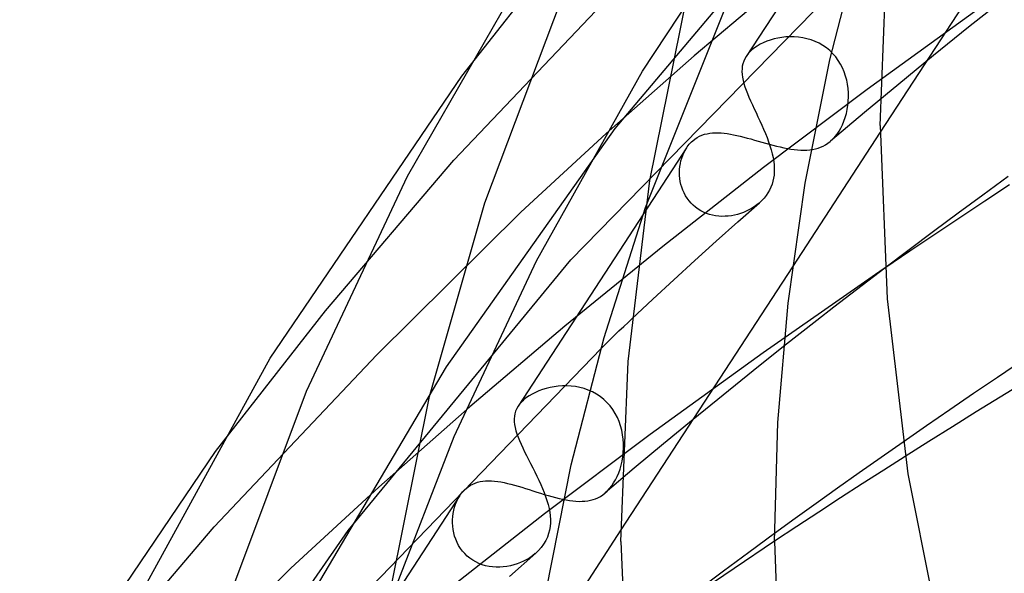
# Model space of a CAD drawing. Header units: millimetres. Extents: x -374 to 374, y -188 to 321.
# Tile 27 of 112: x -245 to -219, y 185 to 199. Entities that reach past the tile are written whole.
import ezdxf

# ---------------------------------------------------------------- set-up
doc = ezdxf.new("R2010")
doc.units = ezdxf.units.MM
doc.layers.add('HIDDEN', color=7, linetype='Continuous')
doc.layers.add('THICK', color=7, linetype='Continuous')

msp = doc.modelspace()

# ---------------------------------------------------------------- linework, layer by layer
at = {"layer": 'HIDDEN'}
for p, q in [((-221.638, 205.054), (-225.99, 198.38)), ((-229.402, 196.508), (-223.324, 203.695)), ((-228.686, 197.995), (-225.312, 203.131)), ((-218.092, 203.169), (-222.5, 196.41)), ((-233.392, 197.871), (-230.589, 201.436)), ((-230.553, 193.086), (-223.241, 200.57)), ((-224.914, 200.457), (-227.342, 198.398)), ((-233.597, 195.683), (-229.466, 200.036)), ((-219.28, 199.873), (-220.202, 199.139)), ((-228.608, 194.447), (-226.513, 199.699)), ((-219.945, 199.608), (-222.841, 197.519)), ((-220.202, 199.139), (-221.115, 198.403)), ((-225.626, 198.696), (-225.703, 198.651)), ((-225.542, 198.737), (-225.626, 198.696)), ((-225.454, 198.775), (-225.542, 198.737)), ((-225.361, 198.808), (-225.454, 198.775)), ((-225.263, 198.836), (-225.361, 198.808)), ((-225.162, 198.859), (-225.263, 198.836)), ((-225.059, 198.876), (-225.162, 198.859)), ((-224.952, 198.888), (-225.059, 198.876)), ((-224.844, 198.893), (-224.952, 198.888)), ((-224.735, 198.891), (-224.844, 198.893)), ((-224.625, 198.883), (-224.735, 198.891)), ((-224.515, 198.867), (-224.625, 198.883)), ((-224.406, 198.843), (-224.515, 198.867)), ((-224.299, 198.811), (-224.406, 198.843)), ((-224.194, 198.771), (-224.299, 198.811)), ((-224.092, 198.723), (-224.194, 198.771)), ((-223.994, 198.666), (-224.092, 198.723)), ((-225.948, 198.438), (-225.97, 198.409)), ((-225.924, 198.467), (-225.948, 198.438)), ((-225.898, 198.495), (-225.924, 198.467)), ((-225.869, 198.523), (-225.898, 198.495)), ((-225.839, 198.551), (-225.869, 198.523)), ((-225.774, 198.603), (-225.839, 198.551)), ((-225.703, 198.651), (-225.774, 198.603)), ((-223.901, 198.602), (-223.994, 198.666)), ((-223.814, 198.531), (-223.901, 198.602)), ((-223.733, 198.452), (-223.814, 198.531)), ((-223.658, 198.367), (-223.733, 198.452)), ((-229.633, 196.373), (-227.342, 198.398)), ((-226.075, 198.19), (-226.089, 198.124)), ((-226.054, 198.254), (-226.075, 198.19)), ((-226.026, 198.318), (-226.054, 198.254)), ((-225.99, 198.38), (-226.026, 198.318)), ((-225.97, 198.409), (-225.99, 198.38)), ((-223.591, 198.276), (-223.658, 198.367)), ((-223.532, 198.18), (-223.591, 198.276)), ((-223.48, 198.08), (-223.532, 198.18)), ((-221.115, 198.403), (-222.017, 197.663)), ((-231.446, 193.059), (-228.686, 197.995)), ((-226.097, 198.056), (-226.098, 197.986)), ((-226.098, 197.986), (-226.093, 197.913)), ((-226.089, 198.124), (-226.097, 198.056)), ((-223.435, 197.977), (-223.48, 198.08)), ((-223.399, 197.871), (-223.435, 197.977)), ((-226.093, 197.913), (-226.083, 197.837)), ((-226.083, 197.837), (-226.067, 197.758)), ((-226.067, 197.758), (-226.046, 197.676)), ((-226.046, 197.676), (-226.02, 197.592)), ((-223.37, 197.764), (-223.399, 197.871)), ((-223.348, 197.655), (-223.37, 197.764)), ((-226.02, 197.592), (-225.99, 197.504)), ((-225.99, 197.504), (-225.955, 197.413)), ((-225.955, 197.413), (-225.916, 197.32)), ((-222.841, 197.519), (-225.539, 195.489)), ((-223.334, 197.546), (-223.348, 197.655)), ((-223.326, 197.437), (-223.334, 197.546)), ((-223.324, 197.328), (-223.326, 197.437)), ((-222.017, 197.663), (-222.909, 196.92)), ((-225.916, 197.32), (-225.874, 197.223)), ((-225.874, 197.223), (-225.828, 197.123)), ((-223.34, 197.109), (-223.329, 197.22)), ((-223.329, 197.22), (-223.324, 197.328)), ((-225.828, 197.123), (-225.781, 197.021)), ((-225.781, 197.021), (-225.732, 196.917)), ((-225.732, 196.917), (-225.682, 196.811)), ((-222.909, 196.92), (-223.791, 196.175)), ((-223.38, 196.895), (-223.357, 197.001)), ((-223.357, 197.001), (-223.34, 197.109)), ((-225.682, 196.811), (-225.632, 196.703)), ((-225.632, 196.703), (-225.583, 196.595)), ((-223.481, 196.603), (-223.443, 196.695)), ((-223.443, 196.695), (-223.409, 196.793)), ((-223.409, 196.793), (-223.38, 196.895)), ((-233.796, 190.303), (-229.402, 196.508)), ((-226.936, 196.383), (-226.865, 196.39)), ((-226.865, 196.39), (-226.793, 196.394)), ((-226.793, 196.394), (-226.718, 196.394)), ((-226.718, 196.394), (-226.642, 196.39)), ((-226.642, 196.39), (-226.564, 196.383)), ((-225.583, 196.595), (-225.535, 196.486)), ((-225.535, 196.486), (-225.488, 196.378)), ((-223.623, 196.358), (-223.571, 196.434)), ((-223.571, 196.434), (-223.524, 196.515)), ((-223.524, 196.515), (-223.481, 196.603)), ((-231.855, 194.326), (-229.633, 196.373)), ((-227.469, 196.098), (-227.44, 196.129)), ((-227.44, 196.129), (-227.411, 196.159)), ((-227.411, 196.159), (-227.38, 196.187)), ((-227.38, 196.187), (-227.325, 196.231)), ((-227.325, 196.231), (-227.266, 196.27)), ((-227.266, 196.27), (-227.204, 196.303)), ((-227.204, 196.303), (-227.14, 196.331)), ((-227.14, 196.331), (-227.074, 196.353)), ((-227.074, 196.353), (-227.006, 196.37)), ((-227.006, 196.37), (-226.936, 196.383)), ((-226.564, 196.383), (-226.484, 196.373)), ((-226.484, 196.373), (-226.401, 196.359)), ((-226.401, 196.359), (-226.317, 196.343)), ((-226.317, 196.343), (-226.23, 196.325)), ((-226.23, 196.325), (-226.141, 196.304)), ((-226.141, 196.304), (-226.051, 196.281)), ((-226.051, 196.281), (-225.959, 196.257)), ((-225.959, 196.257), (-225.867, 196.232)), ((-225.867, 196.232), (-225.773, 196.205)), ((-225.773, 196.205), (-225.677, 196.178)), ((-225.677, 196.178), (-225.581, 196.151)), ((-225.581, 196.151), (-225.484, 196.123)), ((-225.488, 196.378), (-225.445, 196.269)), ((-225.445, 196.269), (-225.405, 196.162)), ((-225.405, 196.162), (-225.369, 196.057)), ((-223.859, 196.122), (-223.799, 196.168)), ((-223.799, 196.168), (-223.737, 196.224)), ((-223.737, 196.224), (-223.678, 196.288)), ((-223.678, 196.288), (-223.623, 196.358)), ((-227.543, 195.999), (-231.926, 189.278)), ((-227.642, 195.805), (-227.613, 195.872)), ((-227.613, 195.872), (-227.581, 195.936)), ((-227.581, 195.936), (-227.545, 195.996)), ((-227.545, 195.996), (-227.521, 196.031)), ((-227.521, 196.031), (-227.495, 196.066)), ((-227.495, 196.066), (-227.469, 196.098)), ((-225.484, 196.123), (-225.387, 196.097)), ((-225.387, 196.097), (-225.291, 196.071)), ((-225.369, 196.057), (-225.337, 195.952)), ((-225.337, 195.952), (-225.31, 195.849)), ((-225.291, 196.071), (-225.196, 196.047)), ((-225.196, 196.047), (-225.101, 196.024)), ((-225.101, 196.024), (-225.007, 196.004)), ((-225.007, 196.004), (-224.915, 195.986)), ((-224.915, 195.986), (-224.825, 195.971)), ((-224.825, 195.971), (-224.737, 195.959)), ((-224.737, 195.959), (-224.651, 195.95)), ((-224.651, 195.95), (-224.567, 195.944)), ((-224.567, 195.944), (-224.486, 195.943)), ((-224.486, 195.943), (-224.408, 195.945)), ((-224.408, 195.945), (-224.332, 195.951)), ((-224.332, 195.951), (-224.258, 195.961)), ((-224.258, 195.961), (-224.187, 195.976)), ((-224.187, 195.976), (-224.117, 195.995)), ((-224.117, 195.995), (-224.05, 196.019)), ((-224.05, 196.019), (-223.984, 196.048)), ((-223.984, 196.048), (-223.921, 196.082)), ((-223.921, 196.082), (-223.859, 196.122)), ((-236.94, 191.761), (-233.597, 195.683)), ((-227.703, 195.591), (-227.687, 195.664)), ((-227.687, 195.664), (-227.666, 195.736)), ((-227.666, 195.736), (-227.642, 195.805)), ((-225.31, 195.849), (-225.287, 195.747)), ((-225.287, 195.747), (-225.271, 195.646)), ((-225.271, 195.646), (-225.26, 195.548)), ((-225.539, 195.489), (-228.163, 193.436)), ((-227.725, 195.362), (-227.722, 195.439)), ((-227.723, 195.284), (-227.725, 195.362)), ((-227.722, 195.439), (-227.715, 195.516)), ((-227.715, 195.516), (-227.703, 195.591)), ((-225.257, 195.376), (-225.263, 195.293)), ((-225.26, 195.548), (-225.256, 195.461)), ((-225.256, 195.461), (-225.257, 195.376)), ((-227.716, 195.205), (-227.723, 195.284)), ((-227.704, 195.128), (-227.716, 195.205)), ((-227.687, 195.05), (-227.704, 195.128)), ((-225.292, 195.13), (-225.316, 195.052)), ((-225.275, 195.211), (-225.292, 195.13)), ((-225.263, 195.293), (-225.275, 195.211)), ((-219.165, 195.251), (-219.825, 194.772)), ((-227.665, 194.974), (-227.687, 195.05)), ((-227.637, 194.899), (-227.665, 194.974)), ((-227.605, 194.826), (-227.637, 194.899)), ((-225.38, 194.901), (-225.421, 194.83)), ((-225.345, 194.975), (-225.38, 194.901)), ((-225.316, 195.052), (-225.345, 194.975)), ((-219.131, 195.038), (-219.778, 194.612)), ((-227.567, 194.756), (-227.605, 194.826)), ((-227.525, 194.689), (-227.567, 194.756)), ((-227.477, 194.625), (-227.525, 194.689)), ((-227.424, 194.564), (-227.477, 194.625)), ((-225.58, 194.63), (-225.643, 194.571)), ((-225.522, 194.693), (-225.58, 194.63)), ((-225.469, 194.76), (-225.522, 194.693)), ((-225.421, 194.83), (-225.469, 194.76)), ((-219.825, 194.772), (-220.471, 194.297)), ((-219.778, 194.612), (-220.428, 194.181)), ((-227.367, 194.507), (-227.424, 194.564)), ((-227.305, 194.455), (-227.367, 194.507)), ((-227.239, 194.407), (-227.305, 194.455)), ((-227.17, 194.365), (-227.239, 194.407)), ((-227.097, 194.328), (-227.17, 194.365)), ((-226.208, 194.071), (-225.643, 194.571)), ((-225.988, 194.349), (-226.062, 194.318)), ((-225.916, 194.384), (-225.988, 194.349)), ((-225.846, 194.424), (-225.916, 194.384)), ((-225.778, 194.467), (-225.846, 194.424)), ((-225.712, 194.514), (-225.778, 194.467)), ((-225.65, 194.565), (-225.712, 194.514)), ((-235.605, 190.616), (-231.855, 194.326)), ((-227.022, 194.296), (-227.097, 194.328)), ((-226.944, 194.269), (-227.022, 194.296)), ((-226.865, 194.249), (-226.944, 194.269)), ((-226.784, 194.233), (-226.865, 194.249)), ((-226.703, 194.223), (-226.784, 194.233)), ((-226.621, 194.218), (-226.703, 194.223)), ((-226.538, 194.219), (-226.621, 194.218)), ((-226.457, 194.224), (-226.538, 194.219)), ((-226.375, 194.234), (-226.457, 194.224)), ((-226.295, 194.248), (-226.375, 194.234)), ((-226.216, 194.267), (-226.295, 194.248)), ((-226.138, 194.291), (-226.216, 194.267)), ((-226.062, 194.318), (-226.138, 194.291)), ((-220.471, 194.297), (-221.111, 193.822)), ((-220.428, 194.181), (-221.078, 193.746)), ((-226.768, 193.57), (-226.208, 194.071)), ((-221.111, 193.822), (-221.747, 193.347)), ((-227.324, 193.067), (-226.768, 193.57)), ((-221.078, 193.746), (-221.729, 193.308)), ((-228.163, 193.436), (-230.713, 191.359)), ((-221.747, 193.347), (-222.379, 192.869)), ((-221.729, 193.308), (-222.379, 192.866)), ((-236.353, 186.042), (-230.553, 193.086)), ((-233.594, 188.484), (-231.446, 193.059)), ((-227.876, 192.563), (-227.324, 193.067)), ((-224.784, 192.907), (-229.249, 186.059)), ((-222.419, 192.839), (-225.546, 190.668)), ((-228.422, 192.059), (-227.876, 192.563)), ((-228.965, 191.552), (-228.422, 192.059)), ((-239.81, 188.099), (-236.94, 191.761)), ((-230.713, 191.359), (-233.188, 189.26)), ((-237.361, 182.91), (-229.768, 190.781)), ((-225.016, 190.828), (-225.807, 190.198)), ((-239.845, 186.139), (-235.605, 190.616)), ((-225.546, 190.668), (-228.491, 188.541)), ((-237.318, 184.341), (-233.796, 190.303)), ((-218.82, 190.448), (-219.445, 190.027)), ((-225.807, 190.198), (-226.592, 189.567)), ((-219.445, 190.027), (-220.066, 189.606)), ((-231.197, 189.739), (-231.295, 189.709)), ((-231.095, 189.764), (-231.197, 189.739)), ((-230.989, 189.783), (-231.095, 189.764)), ((-230.881, 189.797), (-230.989, 189.783)), ((-230.771, 189.804), (-230.881, 189.797)), ((-230.659, 189.805), (-230.771, 189.804)), ((-230.546, 189.799), (-230.659, 189.805)), ((-230.432, 189.785), (-230.546, 189.799)), ((-230.32, 189.763), (-230.432, 189.785)), ((-230.208, 189.733), (-230.32, 189.763)), ((-230.099, 189.695), (-230.208, 189.733)), ((-218.752, 189.895), (-219.377, 189.512)), ((-231.711, 189.499), (-231.775, 189.447)), ((-231.639, 189.548), (-231.711, 189.499)), ((-231.562, 189.593), (-231.639, 189.548)), ((-231.478, 189.636), (-231.562, 189.593)), ((-231.389, 189.674), (-231.478, 189.636)), ((-231.295, 189.709), (-231.389, 189.674)), ((-229.992, 189.647), (-230.099, 189.695)), ((-229.889, 189.591), (-229.992, 189.647)), ((-229.791, 189.527), (-229.889, 189.591)), ((-229.699, 189.454), (-229.791, 189.527)), ((-226.592, 189.567), (-227.369, 188.933)), ((-220.066, 189.606), (-220.684, 189.184)), ((-219.377, 189.512), (-219.999, 189.127)), ((-235.55, 187.171), (-233.188, 189.26)), ((-231.963, 189.213), (-231.991, 189.147)), ((-231.926, 189.277), (-231.963, 189.213)), ((-231.906, 189.306), (-231.926, 189.277)), ((-231.884, 189.335), (-231.906, 189.306)), ((-231.86, 189.363), (-231.884, 189.335)), ((-231.834, 189.391), (-231.86, 189.363)), ((-231.806, 189.419), (-231.834, 189.391)), ((-231.775, 189.447), (-231.806, 189.419)), ((-229.613, 189.373), (-229.699, 189.454)), ((-229.533, 189.285), (-229.613, 189.373)), ((-229.462, 189.19), (-229.533, 189.285)), ((-232.023, 189.014), (-232.028, 188.944)), ((-232.011, 189.081), (-232.023, 189.014)), ((-231.991, 189.147), (-232.011, 189.081)), ((-229.399, 189.09), (-229.462, 189.19)), ((-229.343, 188.985), (-229.399, 189.09)), ((-229.296, 188.876), (-229.343, 188.985)), ((-220.684, 189.184), (-221.296, 188.762)), ((-219.999, 189.127), (-220.618, 188.742)), ((-232.028, 188.944), (-232.027, 188.872)), ((-232.027, 188.872), (-232.018, 188.797)), ((-232.018, 188.797), (-232.004, 188.72)), ((-232.004, 188.72), (-231.984, 188.639)), ((-229.258, 188.764), (-229.296, 188.876)), ((-229.228, 188.65), (-229.258, 188.764)), ((-227.369, 188.933), (-228.139, 188.298)), ((-221.296, 188.762), (-221.904, 188.341)), ((-220.618, 188.742), (-221.235, 188.355)), ((-235.314, 184.039), (-233.594, 188.484)), ((-231.984, 188.639), (-231.958, 188.556)), ((-231.958, 188.556), (-231.927, 188.469)), ((-231.927, 188.469), (-231.891, 188.38)), ((-228.491, 188.541), (-231.239, 186.472)), ((-229.205, 188.535), (-229.228, 188.65)), ((-229.19, 188.418), (-229.205, 188.535)), ((-231.891, 188.38), (-231.851, 188.287)), ((-231.851, 188.287), (-231.807, 188.191)), ((-231.807, 188.191), (-231.759, 188.092)), ((-229.183, 188.301), (-229.19, 188.418)), ((-229.189, 188.07), (-229.182, 188.185)), ((-229.182, 188.185), (-229.183, 188.301)), ((-228.139, 188.298), (-228.901, 187.66)), ((-221.235, 188.355), (-221.849, 187.968)), ((-231.759, 188.092), (-231.708, 187.991)), ((-231.708, 187.991), (-231.655, 187.887)), ((-229.22, 187.849), (-229.201, 187.959)), ((-229.201, 187.959), (-229.189, 188.07)), ((-231.655, 187.887), (-231.601, 187.782)), ((-231.601, 187.782), (-231.546, 187.674)), ((-231.546, 187.674), (-231.492, 187.566)), ((-229.274, 187.64), (-229.244, 187.743)), ((-229.244, 187.743), (-229.22, 187.849)), ((-231.492, 187.566), (-231.438, 187.457)), ((-231.438, 187.457), (-231.387, 187.349)), ((-228.901, 187.66), (-229.657, 187.02)), ((-229.391, 187.36), (-229.347, 187.448)), ((-229.347, 187.448), (-229.308, 187.542)), ((-229.308, 187.542), (-229.274, 187.64)), ((-237.843, 185.057), (-235.55, 187.171)), ((-233.281, 187.137), (-233.227, 187.18)), ((-233.227, 187.18), (-233.17, 187.218)), ((-233.17, 187.218), (-233.11, 187.25)), ((-233.11, 187.25), (-233.048, 187.277)), ((-233.048, 187.277), (-232.982, 187.299)), ((-232.982, 187.299), (-232.914, 187.316)), ((-232.914, 187.316), (-232.844, 187.327)), ((-232.844, 187.327), (-232.772, 187.334)), ((-232.772, 187.334), (-232.697, 187.336)), ((-232.697, 187.336), (-232.62, 187.334)), ((-232.62, 187.334), (-232.541, 187.328)), ((-232.541, 187.328), (-232.459, 187.318)), ((-232.459, 187.318), (-232.376, 187.305)), ((-232.376, 187.305), (-232.29, 187.288)), ((-232.29, 187.288), (-232.202, 187.268)), ((-232.202, 187.268), (-232.113, 187.245)), ((-232.113, 187.245), (-232.022, 187.22)), ((-232.022, 187.22), (-231.928, 187.193)), ((-231.928, 187.193), (-231.833, 187.165)), ((-231.833, 187.165), (-231.736, 187.135)), ((-231.387, 187.349), (-231.337, 187.24)), ((-231.337, 187.24), (-231.291, 187.133)), ((-229.546, 187.13), (-229.491, 187.201)), ((-229.491, 187.201), (-229.439, 187.278)), ((-229.439, 187.278), (-229.391, 187.36)), ((-233.445, 186.948), (-237.864, 180.172)), ((-233.49, 186.872), (-233.449, 186.941)), ((-233.449, 186.941), (-233.425, 186.978)), ((-233.425, 186.978), (-233.399, 187.013)), ((-233.399, 187.013), (-233.372, 187.046)), ((-233.372, 187.046), (-233.343, 187.078)), ((-233.343, 187.078), (-233.313, 187.109)), ((-233.313, 187.109), (-233.281, 187.137)), ((-231.736, 187.135), (-231.639, 187.104)), ((-231.639, 187.104), (-231.541, 187.072)), ((-231.541, 187.072), (-231.443, 187.041)), ((-231.443, 187.041), (-231.344, 187.009)), ((-231.344, 187.009), (-231.245, 186.979)), ((-231.291, 187.133), (-231.248, 187.027)), ((-231.248, 187.027), (-231.21, 186.923)), ((-231.245, 186.979), (-231.146, 186.949)), ((-231.21, 186.923), (-231.176, 186.819)), ((-231.146, 186.949), (-231.049, 186.922)), ((-231.049, 186.922), (-230.953, 186.896)), ((-229.847, 186.895), (-229.785, 186.929)), ((-229.785, 186.929), (-229.724, 186.968)), ((-229.724, 186.968), (-229.665, 187.013)), ((-229.665, 187.013), (-229.605, 187.068)), ((-229.605, 187.068), (-229.546, 187.13)), ((-233.602, 186.568), (-233.582, 186.647)), ((-233.582, 186.647), (-233.556, 186.724)), ((-233.556, 186.724), (-233.525, 186.8)), ((-233.525, 186.8), (-233.49, 186.872)), ((-231.176, 186.819), (-231.146, 186.718)), ((-231.146, 186.718), (-231.122, 186.617)), ((-230.953, 186.896), (-230.859, 186.873)), ((-230.859, 186.873), (-230.766, 186.852)), ((-230.766, 186.852), (-230.676, 186.835)), ((-230.676, 186.835), (-230.589, 186.82)), ((-230.589, 186.82), (-230.503, 186.81)), ((-230.503, 186.81), (-230.42, 186.802)), ((-230.42, 186.802), (-230.34, 186.799)), ((-230.34, 186.799), (-230.262, 186.8)), ((-230.262, 186.8), (-230.187, 186.805)), ((-230.187, 186.805), (-230.114, 186.814)), ((-230.114, 186.814), (-230.044, 186.827)), ((-230.044, 186.827), (-229.976, 186.845)), ((-229.976, 186.845), (-229.911, 186.868)), ((-229.911, 186.868), (-229.847, 186.895)), ((-231.239, 186.472), (-233.913, 184.379)), ((-233.634, 186.321), (-233.629, 186.405)), ((-233.629, 186.405), (-233.618, 186.487)), ((-233.618, 186.487), (-233.602, 186.568)), ((-231.122, 186.617), (-231.104, 186.519)), ((-231.104, 186.519), (-231.092, 186.422)), ((-231.092, 186.422), (-231.086, 186.328)), ((-243.291, 182.087), (-239.845, 186.139)), ((-233.635, 186.236), (-233.634, 186.321)), ((-233.63, 186.15), (-233.635, 186.236)), ((-233.619, 186.064), (-233.63, 186.15)), ((-231.094, 186.144), (-231.109, 186.052)), ((-231.086, 186.236), (-231.094, 186.144)), ((-231.086, 186.328), (-231.086, 186.236)), ((-240.631, 179.874), (-236.353, 186.042)), ((-233.602, 185.979), (-233.619, 186.064)), ((-233.58, 185.894), (-233.602, 185.979)), ((-233.551, 185.811), (-233.58, 185.894)), ((-231.132, 185.96), (-231.165, 185.868)), ((-231.109, 186.052), (-231.132, 185.96)), ((-225.25, 185.959), (-225.92, 185.467)), ((-233.517, 185.73), (-233.551, 185.811)), ((-233.476, 185.652), (-233.517, 185.73)), ((-233.429, 185.576), (-233.476, 185.652)), ((-231.262, 185.687), (-231.324, 185.601)), ((-231.208, 185.777), (-231.262, 185.687)), ((-231.165, 185.868), (-231.208, 185.777)), ((-225.25, 185.764), (-228.938, 183.271)), ((-233.376, 185.505), (-233.429, 185.576)), ((-233.317, 185.438), (-233.376, 185.505)), ((-233.253, 185.375), (-233.317, 185.438)), ((-233.183, 185.318), (-233.253, 185.375)), ((-232.151, 184.847), (-231.469, 185.451)), ((-231.552, 185.383), (-231.626, 185.331)), ((-231.48, 185.441), (-231.552, 185.383)), ((-231.394, 185.522), (-231.469, 185.45)), ((-231.324, 185.601), (-231.394, 185.522)), ((-225.92, 185.467), (-226.582, 184.978)), ((-233.109, 185.266), (-233.183, 185.318)), ((-233.03, 185.221), (-233.109, 185.266)), ((-232.947, 185.182), (-233.03, 185.221)), ((-232.861, 185.149), (-232.947, 185.182)), ((-232.773, 185.123), (-232.861, 185.149)), ((-232.682, 185.104), (-232.773, 185.123)), ((-232.591, 185.091), (-232.682, 185.104)), ((-232.129, 185.12), (-232.22, 185.102)), ((-232.039, 185.143), (-232.129, 185.12)), ((-231.951, 185.171), (-232.039, 185.143)), ((-231.866, 185.204), (-231.951, 185.171)), ((-231.783, 185.242), (-231.866, 185.204)), ((-231.703, 185.284), (-231.783, 185.242)), ((-231.626, 185.331), (-231.703, 185.284)), ((-241.743, 181.196), (-237.843, 185.057)), ((-232.498, 185.085), (-232.591, 185.091)), ((-232.405, 185.085), (-232.498, 185.085)), ((-232.312, 185.091), (-232.405, 185.085)), ((-232.22, 185.102), (-232.312, 185.091)), ((-226.582, 184.978), (-227.239, 184.487))]:
    msp.add_line(p, q, dxfattribs=at)
at = {"layer": 'THICK'}
for p, q in [((-223.813, 198.295), (-222.967, 201.543)), ((-234.81, 195.263), (-231.321, 201.341)), ((-222.5, 196.58), (-222.318, 201.148)), ((-228.499, 195.152), (-227.524, 199.984)), ((-232.79, 194.574), (-230.801, 199.871)), ((-224.456, 195.081), (-223.813, 198.295)), ((-238.383, 190.523), (-233.392, 197.871)), ((-222.5, 196.41), (-224.784, 192.907)), ((-222.5, 196.58), (-222.321, 192.068)), ((-237.436, 189.67), (-234.81, 195.263)), ((-229.064, 190.444), (-228.499, 195.152)), ((-224.899, 191.96), (-224.456, 195.081)), ((-234.234, 189.526), (-232.79, 194.574)), ((-229.686, 191.067), (-228.608, 194.447)), ((-222.379, 192.869), (-222.824, 192.531)), ((-222.379, 192.866), (-222.419, 192.839)), ((-222.824, 192.531), (-223.266, 192.191)), ((-223.266, 192.191), (-223.707, 191.851)), ((-222.321, 192.068), (-221.779, 187.52)), ((-225.163, 188.854), (-224.899, 191.96)), ((-223.707, 191.851), (-224.145, 191.511)), ((-229.064, 191.459), (-228.965, 191.552)), ((-229.301, 191.234), (-229.174, 191.355)), ((-229.174, 191.355), (-229.064, 191.459)), ((-224.145, 191.511), (-224.582, 191.17)), ((-230.543, 187.749), (-229.686, 191.067)), ((-229.599, 190.946), (-229.443, 191.097)), ((-229.443, 191.097), (-229.301, 191.234)), ((-224.582, 191.17), (-225.016, 190.828)), ((-229.768, 190.781), (-229.599, 190.946)), ((-242.216, 183.553), (-238.383, 190.523)), ((-229.25, 185.755), (-229.064, 190.444)), ((-239.469, 184.241), (-237.436, 189.67)), ((-235.232, 184.569), (-234.234, 189.526)), ((-225.25, 185.755), (-225.163, 188.854)), ((-221.904, 188.341), (-222.478, 187.94)), ((-244.905, 180.575), (-239.81, 188.099)), ((-222.478, 187.94), (-223.046, 187.54)), ((-221.849, 187.968), (-222.405, 187.614)), ((-231.195, 184.464), (-230.543, 187.749)), ((-223.046, 187.54), (-223.608, 187.141)), ((-222.405, 187.614), (-222.966, 187.255)), ((-221.779, 187.52), (-220.846, 182.869)), ((-222.966, 187.255), (-223.532, 186.89)), ((-223.608, 187.141), (-224.163, 186.744)), ((-224.163, 186.744), (-224.71, 186.35)), ((-223.532, 186.89), (-224.101, 186.519)), ((-224.101, 186.519), (-224.674, 186.144)), ((-224.71, 186.35), (-225.25, 185.959)), ((-224.674, 186.144), (-225.25, 185.764)), ((-229.249, 186.059), (-231.473, 182.649)), ((-229.25, 185.755), (-229.066, 181.109)), ((-225.25, 185.755), (-225.086, 181.529))]:
    msp.add_line(p, q, dxfattribs=at)

doc.saveas('drawing.dxf')
